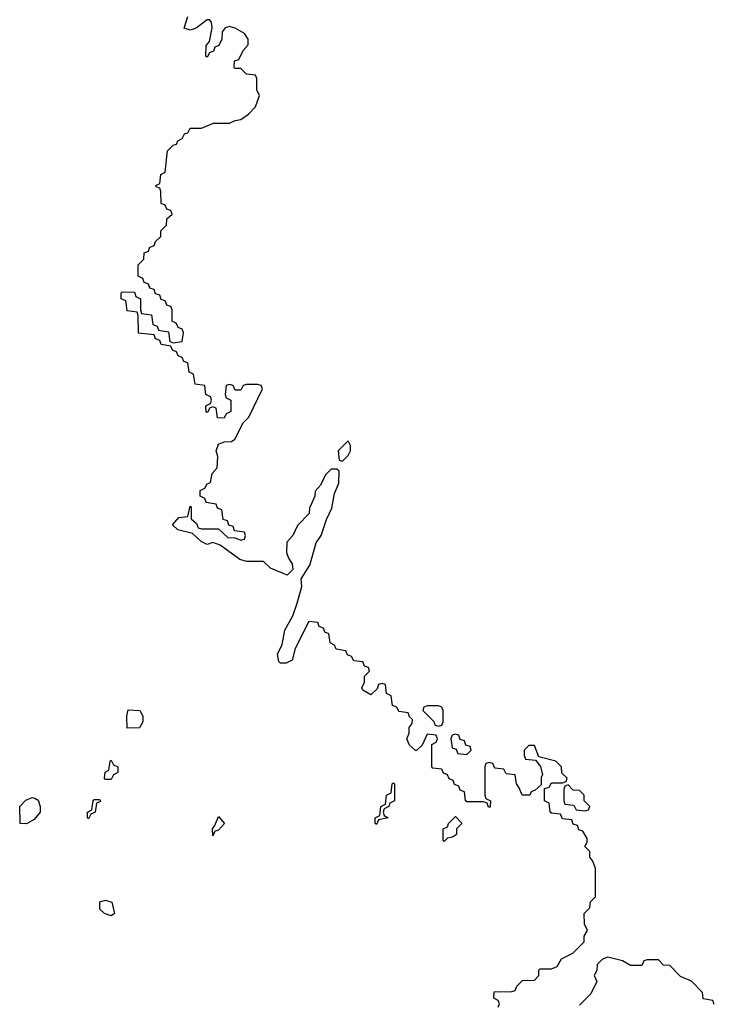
# Model space of a CAD drawing. Header units: inches. Extents: x 2722057 to 2913084, y 892730 to 1030005.
# Tile 203 of 231: x 2853066 to 2855527, y 951608 to 955099. Entities that reach past the tile are written whole.
import ezdxf

# ---------------------------------------------------------------- set-up
doc = ezdxf.new("R2010")
doc.units = ezdxf.units.IN
doc.header["$MEASUREMENT"] = 0
doc.layers.add('C8955', color=7, linetype='Continuous')

msp = doc.modelspace()

# ---------------------------------------------------------------- linework, layer by layer
at = {"layer": 'C8955', "color": 2, "elevation": 6}
for points in [[(2854762, 951598), (2854766, 951610), (2854762, 951622), (2854746, 951630), (2854747.3, 951652.7), (2854810, 951654), (2854822, 951658), (2854827.3, 951672.7), (2854847.3, 951692.7), (2854890, 951694), (2854906, 951710), (2854906, 951730), (2854910, 951734), (2854950, 951734), (2854970, 951742), (2854986, 951770), (2855026, 951790), (2855066, 951830), (2855066, 951850), (2855078, 951870), (2855067.3, 951892.7), (2855066, 951930), (2855086, 951950), (2855088.4, 951971.6), (2855106, 951990), (2855106, 952090), (2855096.4, 952116.4), (2855086, 952130), (2855086, 952150), (2855068.4, 952168.4), (2855076.4, 952183.6), (2855076.4, 952196.4), (2855062, 952222), (2855047.3, 952227.3), (2855042, 952242), (2855027.3, 952247.3), (2855022, 952262), (2854990, 952266), (2854982, 952282), (2854950, 952286), (2854946, 952290), (2854942, 952322), (2854926, 952330), (2854926, 952374), (2854942, 952378), (2854950, 952394), (2854990, 952394), (2855002, 952398), (2855006, 952410), (2854987.3, 952427.3), (2854986, 952450), (2854966, 952470), (2854906, 952486), (2854890, 952526), (2854870, 952526), (2854854, 952510), (2854854, 952490), (2854858, 952478), (2854894, 952474), (2854911.6, 952451.6), (2854918, 952422), (2854914, 952414), (2854914, 952386), (2854892.7, 952367.3), (2854878, 952362), (2854874, 952350), (2854846, 952350), (2854836.4, 952376.4), (2854826, 952390), (2854822, 952422), (2854790, 952426), (2854782, 952442), (2854750, 952446), (2854742, 952462), (2854730, 952466), (2854718, 952462), (2854714, 952450), (2854714, 952350), (2854718, 952338), (2854734, 952330), (2854732.7, 952307.3), (2854727.3, 952307.3), (2854722, 952322), (2854710, 952326), (2854650, 952326), (2854646, 952330), (2854642, 952362), (2854627.3, 952367.3), (2854622, 952382), (2854607.3, 952387.3), (2854602, 952402), (2854587.3, 952407.3), (2854582, 952422), (2854567.3, 952427.3), (2854562, 952442), (2854530, 952446), (2854526, 952450), (2854526, 952530), (2854542, 952538), (2854546, 952550), (2854542, 952562), (2854510, 952566), (2854492.7, 952527.3), (2854471.6, 952508.4), (2854468.4, 952508.4), (2854447.3, 952527.3), (2854438, 952550), (2854446, 952570), (2854446, 952590), (2854456.4, 952603.6), (2854458, 952618), (2854447.3, 952627.3), (2854442, 952642), (2854410, 952646), (2854402, 952662), (2854387.3, 952667.3), (2854382, 952702), (2854366, 952710), (2854362, 952742), (2854350, 952746), (2854338, 952742), (2854332.7, 952727.3), (2854310, 952706), (2854282, 952722), (2854278, 952730), (2854288, 952750), (2854288, 952772), (2854306, 952790), (2854302, 952802), (2854287.3, 952807.3), (2854282, 952822), (2854250, 952826), (2854242, 952842), (2854227.3, 952847.3), (2854222, 952862), (2854187.3, 952867.3), (2854182, 952882), (2854166, 952890), (2854162, 952922), (2854147.3, 952927.3), (2854142, 952942), (2854127.3, 952947.3), (2854122, 952962), (2854090, 952966), (2854042, 952870), (2854031.3, 952828.7), (2854010, 952818), (2853990, 952818), (2853984, 952824), (2853979, 952850), (2853996.4, 952883.6), (2854005.6, 952934.4), (2854034, 952986), (2854049.1, 953030.9), (2854065.2, 953090), (2854063.1, 953116.9), (2854094.5, 953165.5), (2854116, 953244), (2854134, 953270), (2854152.7, 953327.3), (2854172.3, 953367.7), (2854181.2, 953418.8), (2854196.4, 953456.4), (2854198, 953498), (2854190, 953506), (2854170, 953506), (2854150, 953486), (2854131.6, 953448.4), (2854112.7, 953427.3), (2854112, 953410), (2854092.7, 953367.3), (2854091.6, 953348.4), (2854050, 953306), (2854034, 953270), (2854012.7, 953247.3), (2854012, 953210), (2854018, 953190), (2854031.3, 953170), (2854034, 953150), (2854014, 953130), (2853954.6, 953154.6), (2853930, 953178), (2853870, 953178), (2853845.6, 953185.6), (2853776.4, 953236.4), (2853750, 953246), (2853730, 953238), (2853708.9, 953248.9), (2853678, 953278), (2853626, 953290), (2853608, 953308), (2853630, 953334), (2853662, 953338), (2853670, 953374), (2853674, 953370), (2853674, 953330), (2853692.7, 953312.7), (2853698, 953298), (2853710, 953294), (2853770, 953294), (2853803.6, 953263.6), (2853830, 953262), (2853850, 953254), (2853862, 953258), (2853866, 953270), (2853862, 953282), (2853827.3, 953287.3), (2853822, 953302), (2853807.3, 953307.3), (2853802, 953322), (2853787.3, 953327.3), (2853782, 953362), (2853767.3, 953367.3), (2853762, 953382), (2853727.3, 953387.3), (2853722, 953402), (2853706, 953410), (2853706, 953430), (2853722, 953438), (2853730, 953454), (2853742, 953458), (2853748, 953490), (2853766, 953510), (2853768, 953550), (2853762, 953570), (2853770, 953594), (2853790, 953602), (2853816.4, 953603.6), (2853828.4, 953611.6), (2853858, 953670), (2853878, 953690), (2853926, 953790), (2853922, 953802), (2853910, 953806), (2853870, 953806), (2853858, 953802), (2853850, 953786), (2853830, 953786), (2853822, 953802), (2853810, 953806), (2853798, 953802), (2853794, 953770), (2853798, 953758), (2853814, 953750), (2853814, 953710), (2853798, 953702), (2853790, 953686), (2853767.3, 953687.3), (2853762, 953722), (2853750, 953726), (2853738, 953722), (2853732.7, 953707.3), (2853727.3, 953707.3), (2853726, 953730), (2853742, 953738), (2853746, 953750), (2853742, 953762), (2853726, 953770), (2853722, 953802), (2853687.3, 953807.3), (2853682, 953842), (2853666, 953850), (2853662, 953882), (2853647.3, 953887.3), (2853642, 953902), (2853627.3, 953907.3), (2853622, 953922), (2853607.3, 953927.3), (2853602, 953942), (2853567.3, 953947.3), (2853562, 953962), (2853547.3, 953967.3), (2853542, 953982), (2853487.3, 953987.3), (2853486, 954050), (2853482, 954062), (2853447.3, 954067.3), (2853442, 954102), (2853426, 954110), (2853426, 954130), (2853430, 954134), (2853472.7, 954132.7), (2853478, 954118), (2853494, 954110), (2853494, 954070), (2853498, 954058), (2853532.7, 954052.7), (2853538, 954018), (2853552.7, 954012.7), (2853558, 953998), (2853592.7, 953992.7), (2853598, 953958), (2853610, 953954), (2853642, 953958), (2853646, 953990), (2853642, 954002), (2853627.3, 954007.3), (2853622, 954022), (2853606, 954030), (2853606, 954070), (2853602, 954082), (2853587.3, 954087.3), (2853582, 954102), (2853567.3, 954107.3), (2853562, 954122), (2853547.3, 954127.3), (2853542, 954142), (2853527.3, 954147.3), (2853522, 954162), (2853507.3, 954167.3), (2853502, 954182), (2853486, 954190), (2853486, 954230), (2853506, 954250), (2853507.3, 954272.7), (2853522, 954278), (2853527.3, 954292.7), (2853542, 954298), (2853547.3, 954312.7), (2853566, 954330), (2853566, 954350), (2853586, 954370), (2853587.3, 954392.7), (2853606, 954410), (2853602, 954422), (2853587.3, 954427.3), (2853582, 954442), (2853567.3, 954447.3), (2853566, 954490), (2853562, 954502), (2853550, 954506), (2853548.4, 954511.6), (2853562, 954518), (2853566, 954550), (2853582, 954558), (2853590, 954634), (2853610, 954654), (2853622, 954658), (2853626, 954670), (2853642, 954678), (2853650, 954694), (2853662, 954698), (2853670, 954714), (2853710, 954714), (2853752.7, 954732.7), (2853810, 954732), (2853830, 954742), (2853850, 954744.7), (2853876.5, 954763.5), (2853902, 954790), (2853915.3, 954830), (2853906, 954850), (2853906, 954890), (2853902, 954902), (2853870, 954906), (2853850, 954926), (2853830, 954926), (2853826, 954930), (2853827.3, 954952.7), (2853842, 954958), (2853858, 954990), (2853875.3, 955010), (2853875.3, 955030), (2853862, 955050), (2853830, 955069), (2853810, 955075.3), (2853794, 955070), (2853783.6, 955056.4), (2853782, 955030), (2853772, 955008), (2853758, 955002), (2853752.7, 954987.3), (2853738, 954982), (2853730, 954966), (2853726, 954970), (2853727.3, 955007.3), (2853738, 955022), (2853748, 955070), (2853746, 955090), (2853738, 955098), (2853730, 955098), (2853690.9, 955069.1), (2853670, 955062), (2853648.9, 955068.9), (2853661.2, 955110)], [(2855527.3, 951607.3), (2855522, 951622), (2855487.3, 951627.3), (2855486, 951650), (2855446, 951690), (2855407.3, 951707.3), (2855370, 951746), (2855347.3, 951747.3), (2855330, 951766), (2855290, 951766), (2855278, 951762), (2855270, 951746), (2855230, 951746), (2855202, 951762), (2855150, 951775.3), (2855131.1, 951768.9), (2855112, 951750), (2855111.1, 951728.9), (2855102, 951710), (2855111.1, 951688.9), (2855090, 951646), (2855050, 951606)]]:
    msp.add_lwpolyline(points, dxfattribs=at)
for points in [[(2854230, 953606), (2854194, 953570), (2854198, 953538), (2854210, 953534), (2854230, 953554), (2854238, 953570), (2854238, 953590)], [(2853447.3, 952587.3), (2853446, 952630), (2853450, 952652), (2853492, 952650), (2853502, 952630), (2853502, 952610), (2853490, 952588)], [(2854550, 952666), (2854510, 952666), (2854498, 952662), (2854494, 952650), (2854532.7, 952612.7), (2854538, 952598), (2854550, 952594), (2854562, 952598), (2854566, 952610), (2854566, 952650), (2854562, 952662)], [(2854610, 952566), (2854598, 952562), (2854594, 952550), (2854598, 952518), (2854612.7, 952512.7), (2854618, 952498), (2854650, 952494), (2854666, 952510), (2854662, 952522), (2854647.3, 952527.3), (2854642, 952542), (2854627.3, 952547.3), (2854622, 952562)], [(2853370, 952406), (2853366, 952410), (2853368.4, 952431.6), (2853382, 952438), (2853386, 952470), (2853390, 952474), (2853398, 952458), (2853414, 952450), (2853414, 952430), (2853398, 952422), (2853390, 952406)], [(2854330, 952246), (2854326, 952250), (2854326, 952270), (2854342, 952278), (2854346, 952310), (2854362, 952318), (2854366, 952350), (2854382, 952358), (2854386, 952390), (2854390, 952394), (2854394, 952390), (2854394, 952330), (2854378, 952322), (2854374, 952310), (2854358, 952302), (2854354, 952290), (2854358, 952278), (2854372, 952270), (2854338, 952262)], [(2855010, 952386), (2854998, 952382), (2854994, 952370), (2854994, 952330), (2854998, 952318), (2855030, 952314), (2855038, 952298), (2855070, 952294), (2855082, 952298), (2855086, 952310), (2855066, 952330), (2855066, 952350), (2855050, 952366), (2855027.3, 952367.3)], [(2853090, 952248), (2853068, 952250), (2853066, 952310), (2853087.3, 952332.7), (2853110, 952342), (2853119.6, 952339.6), (2853131.6, 952331.6), (2853138, 952310), (2853138, 952290), (2853116.9, 952263.1)], [(2853310, 952266), (2853306, 952270), (2853306, 952290), (2853322, 952298), (2853326, 952330), (2853330, 952334), (2853350, 952334), (2853352, 952328), (2853338, 952322), (2853334, 952290), (2853318, 952282)], [(2853750, 952206), (2853748.7, 952230), (2853758, 952242), (2853770, 952274), (2853791.3, 952250), (2853770, 952226), (2853758, 952222)], [(2854570, 952186), (2854566, 952190), (2854566, 952230), (2854582, 952238), (2854586, 952250), (2854610, 952274), (2854631.6, 952251.6), (2854631.6, 952248.4), (2854614, 952230), (2854614, 952210), (2854599.6, 952200.4), (2854582, 952198)], [(2853390, 951922), (2853366, 951930), (2853350, 951946), (2853350, 951972), (2853370, 951978), (2853392, 951970), (2853402, 951930)]]:
    msp.add_lwpolyline(points, close=True, dxfattribs=at)

doc.saveas('drawing.dxf')
